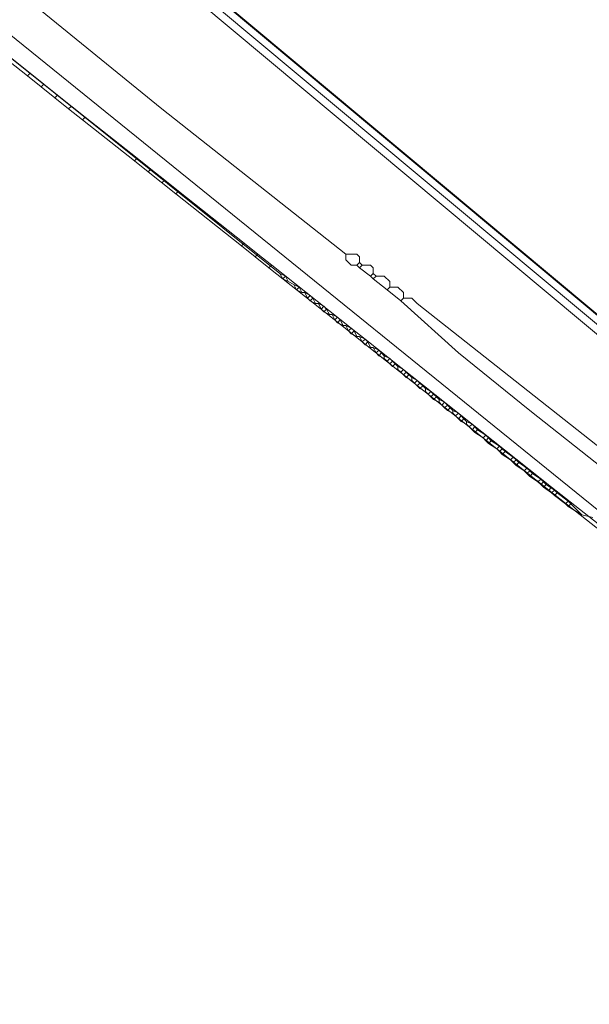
# Model space of a CAD drawing. Header units: metres. Extents: x 92810 to 93633, y 464687 to 465459.
# Tile 189 of 256: x 93221 to 93235, y 465106 to 465132. Entities that reach past the tile are written whole.
import ezdxf

# ---------------------------------------------------------------- set-up
doc = ezdxf.new("R2010")
doc.units = ezdxf.units.M
for name, color, linetype, lineweight, transparency in [('B-OI-KL-DATA_KPN-G', 90, 'SI_B_DATA_KPN', 18, 0.4), ('B-OI-KL-DATA_LIANDER-G', 90, 'SI_B_DATA_LIANDER', 18, 0.4), ('B-OI-KL-ET_HS_LIANDER-G', 10, 'SI_B_ET_HS_LIANDON', 18, 0.4), ('B-OI-KL-ET_LS_LIANDER-G', 190, 'SI_B_ET_LS_LIANDER', 18, 0.4), ('B-OI-KL-ET_MS_LIANDER-G', 130, 'SI_B_ET_MS_LIANDER', 18, 0.4), ('B-OI-KL-GAS_LD_LIANDER-G', 30, 'SI_B_GAS_LD_LIANDER', 18, 0.4)]:
    doc.layers.add(name, color=color, linetype=linetype, lineweight=lineweight, transparency=transparency)
doc.styles.get("Standard").update_dxf_attribs({"font": 'isocp.shx'})
doc.linetypes.add('SI_B_DATA_KPN', pattern='A,5,-2,["KPN",Standard,S=1.5,R=0,X=-0.51,Y=-0.75],-8', length=15)
doc.linetypes.add('SI_B_DATA_LIANDER', pattern='A,5,-2,["LI-DATA",Standard,S=1.5,R=0,X=-0.51,Y=-0.75],-11', length=18)
doc.linetypes.add('SI_B_ET_HS_LIANDON', pattern='A,5,-2,["LI-HS",Standard,S=1.5,R=0,X=-0.51,Y=-0.75],-10', length=17)
doc.linetypes.add('SI_B_ET_LS_LIANDER', pattern='A,5,-2,["LI-LS",Standard,S=1.5,R=0,X=-0.51,Y=-0.75],-10', length=17)
doc.linetypes.add('SI_B_ET_MS_LIANDER', pattern='A,5,-2,["LI-MS",Standard,S=1.5,R=0,X=-0.51,Y=-0.75],-10', length=17)
doc.linetypes.add('SI_B_GAS_LD_LIANDER', pattern='A,5,-2,["LI-G-LD",Standard,S=1.5,R=0,X=-0.51,Y=-0.75],-11', length=18)

msp = doc.modelspace()

# ---------------------------------------------------------------- linework, layer by layer
at = {"layer": 'B-OI-KL-DATA_KPN-G', "flags": 128}
for points in [[(93196.964, 465150.821), (93200.321, 465148.25), (93201.036, 465147.821), (93201.964, 465147.036), (93207.036, 465143.179), (93208.321, 465142.107), (93214.893, 465136.75), (93217.107, 465135.107), (93218.179, 465134.179), (93224.321, 465129.179), (93229.107, 465125.393)], [(93229.107, 465125.393), (93229.393, 465125.393), (93229.464, 465125.321), (93229.464, 465125.179)], [(93229.107, 465125.393), (93229.107, 465125.25), (93229.25, 465125.107), (93229.393, 465125.107)], [(93229.464, 465125.179), (93229.393, 465125.107)], [(93229.393, 465125.107), (93229.464, 465125.036)], [(93229.464, 465125.179), (93229.536, 465125.107)], [(93229.536, 465125.107), (93229.464, 465125.036)], [(93229.464, 465125.036), (93229.75, 465124.821)], [(93229.536, 465125.107), (93229.75, 465125.107), (93229.821, 465125.036), (93229.821, 465124.893)], [(93229.821, 465124.893), (93229.75, 465124.821)], [(93229.75, 465124.821), (93229.821, 465124.75)], [(93229.821, 465124.893), (93229.893, 465124.821)], [(93229.893, 465124.821), (93229.821, 465124.75)], [(93229.893, 465124.821), (93230.107, 465124.821), (93230.25, 465124.679), (93230.25, 465124.536)], [(93229.821, 465124.75), (93230.179, 465124.464)], [(93230.25, 465124.536), (93230.179, 465124.464)], [(93230.25, 465124.536), (93230.464, 465124.536), (93230.607, 465124.393), (93230.607, 465124.25)], [(93230.179, 465124.464), (93230.536, 465124.179)], [(93230.607, 465124.25), (93230.536, 465124.179)], [(93230.607, 465124.25), (93230.821, 465124.25), (93230.964, 465124.107), (93239.107, 465117.679), (93239.321, 465117.321)], [(93230.536, 465124.179), (93232.036, 465122.821), (93233.893, 465121.321), (93239.036, 465117.25)]]:
    msp.add_lwpolyline(points, dxfattribs=at)
at = {"layer": 'B-OI-KL-DATA_LIANDER-G', "flags": 128}
msp.add_lwpolyline([(93416.464, 465004.107), (93411.75, 465007.964), (93411.107, 465008.393), (93408.536, 465009.679), (93407.464, 465010.536), (93407.036, 465010.536), (93367.107, 465041.036), (93367.036, 465041.464), (93359.464, 465047.179), (93357.964, 465047.179), (93357.464, 465046.393), (93356.679, 465046.107), (93355.464, 465044.536), (93354.893, 465044.036), (93354.893, 465043.964), (93354.964, 465043.679), (93354.179, 465041.821), (93348.679, 465033.679), (93347.607, 465033.107), (93346.536, 465031.536), (93346.393, 465030.393), (93345.607, 465029.607), (93345.607, 465029.393), (93344.964, 465028.964), (93344.464, 465028.964), (93340.107, 465031.179), (93283.25, 465074.179), (93272.75, 465081.679), (93271.321, 465083.107), (93270.821, 465083.321), (93265.679, 465091.679), (93265.679, 465092.393), (93265.036, 465094.036), (93264.679, 465094.107), (93255.964, 465099.036), (93255.821, 465099.536), (93255.464, 465099.75), (93255.393, 465100.25), (93256.393, 465104.893), (93256.25, 465105.821), (93253.821, 465107.393), (93250.25, 465111.607), (93208.607, 465146.393), (93196.536, 465156.25), (93193.321, 465160.75), (93192.679, 465161.179), (93188.964, 465168.821)], dxfattribs=at)
at = {"layer": 'B-OI-KL-ET_HS_LIANDER-G', "flags": 128}
for points in [[(93192.893, 465161.179), (93193.679, 465159.679), (93194.393, 465158.607), (93195.393, 465157.321), (93196.25, 465156.464), (93208.536, 465146.464), (93214.964, 465141.107), (93250.107, 465111.75), (93250.893, 465110.964), (93253.536, 465107.679), (93253.821, 465107.464), (93256.107, 465105.893), (93256.25, 465105.679), (93256.393, 465105.393), (93256.393, 465105.036), (93255.321, 465099.964), (93256.036, 465099.25)], [(93192.607, 465161.036), (93192.964, 465160.179), (93193.893, 465158.607), (93194.607, 465157.607), (93195.464, 465156.679), (93196.393, 465155.75), (93197.893, 465154.536), (93208.25, 465146.179), (93213.393, 465141.893), (93249.821, 465111.464), (93250.607, 465110.679), (93253.25, 465107.393), (93253.679, 465107.036), (93255.821, 465105.607), (93255.964, 465105.393), (93254.964, 465100.464), (93255.036, 465099.607), (93255.821, 465098.964)], [(93192.75, 465161.036), (93193.464, 465159.607), (93193.75, 465159.179), (93195.107, 465157.321), (93196.536, 465155.893), (93197.679, 465154.964), (93208.393, 465146.321), (93213.107, 465142.393), (93249.964, 465111.607), (93250.75, 465110.821), (93253.393, 465107.536), (93253.821, 465107.179), (93255.964, 465105.75), (93256.107, 465105.536), (93256.179, 465105.107), (93256.107, 465104.75), (93255.179, 465100.464), (93255.25, 465099.679), (93255.893, 465099.107)]]:
    msp.add_lwpolyline(points, dxfattribs=at)
at = {"layer": 'B-OI-KL-ET_LS_LIANDER-G'}
for p, q in [((93210.536, 465138.393), (93227.393, 465124.893)), ((93227.393, 465124.893), (93227.536, 465124.821)), ((93227.393, 465124.893), (93227.464, 465124.75)), ((93227.536, 465124.821), (93227.464, 465124.75)), ((93227.536, 465124.821), (93227.607, 465124.679)), ((93227.464, 465124.75), (93227.893, 465124.536)), ((93227.75, 465124.607), (93227.821, 465124.464)), ((93227.893, 465124.536), (93227.821, 465124.464)), ((93227.893, 465124.536), (93227.964, 465124.393)), ((93227.821, 465124.464), (93227.964, 465124.393)), ((93227.964, 465124.393), (93228.036, 465124.393)), ((93228.036, 465124.393), (93228.179, 465124.321)), ((93228.036, 465124.393), (93228.107, 465124.25)), ((93228.179, 465124.321), (93228.107, 465124.25)), ((93228.107, 465124.25), (93228.179, 465124.179)), ((93228.179, 465124.321), (93228.25, 465124.25)), ((93228.25, 465124.25), (93228.179, 465124.179)), ((93228.25, 465124.25), (93228.321, 465124.107)), ((93228.179, 465124.179), (93228.321, 465124.107)), ((93228.321, 465124.107), (93228.393, 465124.107)), ((93228.393, 465124.107), (93228.536, 465124.036)), ((93228.393, 465124.107), (93228.464, 465123.964)), ((93228.536, 465124.036), (93228.464, 465123.964)), ((93228.536, 465124.036), (93228.607, 465123.964)), ((93228.464, 465123.964), (93228.536, 465123.893)), ((93228.607, 465123.964), (93228.536, 465123.893)), ((93228.536, 465123.893), (93228.679, 465123.821)), ((93228.607, 465123.964), (93228.679, 465123.821)), ((93228.679, 465123.821), (93228.75, 465123.821)), ((93228.75, 465123.821), (93228.893, 465123.75)), ((93228.75, 465123.821), (93228.821, 465123.679)), ((93228.893, 465123.75), (93228.821, 465123.679)), ((93228.893, 465123.75), (93228.964, 465123.679)), ((93228.821, 465123.679), (93228.893, 465123.607)), ((93228.964, 465123.679), (93228.893, 465123.607)), ((93228.893, 465123.607), (93229.036, 465123.536)), ((93228.964, 465123.679), (93229.036, 465123.536)), ((93229.036, 465123.536), (93229.107, 465123.536)), ((93229.107, 465123.536), (93229.25, 465123.464)), ((93229.107, 465123.536), (93229.179, 465123.393)), ((93229.25, 465123.464), (93229.179, 465123.393)), ((93229.179, 465123.393), (93229.25, 465123.321)), ((93229.25, 465123.464), (93229.321, 465123.393)), ((93229.321, 465123.393), (93229.25, 465123.321)), ((93229.25, 465123.321), (93229.393, 465123.25)), ((93229.321, 465123.393), (93229.393, 465123.25)), ((93229.393, 465123.25), (93229.464, 465123.25)), ((93229.464, 465123.25), (93229.607, 465123.179)), ((93229.464, 465123.25), (93229.536, 465123.107)), ((93229.607, 465123.179), (93229.536, 465123.107)), ((93229.536, 465123.107), (93229.607, 465123.036)), ((93229.607, 465123.179), (93229.679, 465123.107)), ((93229.679, 465123.107), (93229.607, 465123.036)), ((93229.607, 465123.036), (93229.75, 465122.964)), ((93229.679, 465123.107), (93229.75, 465122.964)), ((93229.75, 465122.964), (93229.821, 465122.964)), ((93229.821, 465122.964), (93229.964, 465122.893)), ((93229.821, 465122.964), (93229.893, 465122.821)), ((93229.964, 465122.893), (93229.893, 465122.821)), ((93229.893, 465122.821), (93229.964, 465122.75)), ((93229.964, 465122.893), (93230.036, 465122.821)), ((93230.036, 465122.821), (93229.964, 465122.75)), ((93229.964, 465122.75), (93230.107, 465122.679)), ((93230.036, 465122.821), (93230.107, 465122.75)), ((93230.107, 465122.75), (93230.25, 465122.679)), ((93230.107, 465122.75), (93230.107, 465122.679)), ((93230.107, 465122.679), (93230.179, 465122.607)), ((93230.25, 465122.679), (93230.179, 465122.607)), ((93230.179, 465122.607), (93230.25, 465122.536)), ((93230.25, 465122.679), (93230.321, 465122.607)), ((93230.321, 465122.607), (93230.25, 465122.536)), ((93230.25, 465122.536), (93230.321, 465122.464)), ((93230.321, 465122.607), (93230.393, 465122.536)), ((93230.393, 465122.536), (93230.321, 465122.464)), ((93230.321, 465122.464), (93230.464, 465122.393)), ((93230.393, 465122.536), (93230.464, 465122.464)), ((93230.464, 465122.464), (93230.607, 465122.393)), ((93230.464, 465122.464), (93230.464, 465122.393)), ((93230.464, 465122.393), (93230.536, 465122.321)), ((93230.607, 465122.393), (93230.536, 465122.321)), ((93230.536, 465122.321), (93230.607, 465122.25)), ((93230.607, 465122.393), (93230.679, 465122.321)), ((93230.679, 465122.321), (93230.607, 465122.25)), ((93230.607, 465122.25), (93230.679, 465122.179)), ((93230.679, 465122.321), (93230.821, 465122.179)), ((93230.75, 465122.25), (93230.679, 465122.179)), ((93230.679, 465122.179), (93230.821, 465122.107)), ((93230.821, 465122.179), (93230.964, 465122.107)), ((93230.821, 465122.179), (93230.821, 465122.107)), ((93230.821, 465122.107), (93230.893, 465122.036)), ((93230.964, 465122.107), (93230.893, 465122.036)), ((93230.893, 465122.036), (93230.964, 465121.964)), ((93230.964, 465122.107), (93231.036, 465122.036)), ((93231.036, 465122.036), (93230.964, 465121.964)), ((93230.964, 465121.964), (93231.036, 465121.893)), ((93231.036, 465122.036), (93231.107, 465121.964)), ((93231.107, 465121.964), (93231.036, 465121.893)), ((93231.107, 465121.964), (93231.179, 465121.893)), ((93231.036, 465121.893), (93231.179, 465121.821)), ((93231.179, 465121.893), (93231.321, 465121.821)), ((93231.179, 465121.893), (93231.179, 465121.821)), ((93231.179, 465121.821), (93231.321, 465121.679)), ((93231.321, 465121.821), (93231.25, 465121.75)), ((93231.321, 465121.821), (93231.393, 465121.75)), ((93231.393, 465121.75), (93231.321, 465121.679)), ((93231.393, 465121.75), (93231.464, 465121.679)), ((93231.321, 465121.679), (93231.393, 465121.607)), ((93231.464, 465121.679), (93231.393, 465121.607)), ((93231.393, 465121.607), (93231.536, 465121.536)), ((93231.464, 465121.679), (93231.536, 465121.607)), ((93231.536, 465121.607), (93231.679, 465121.536)), ((93231.536, 465121.607), (93231.536, 465121.536)), ((93231.536, 465121.536), (93231.607, 465121.464)), ((93231.679, 465121.536), (93231.607, 465121.464)), ((93231.607, 465121.464), (93231.679, 465121.393)), ((93231.679, 465121.536), (93231.75, 465121.464)), ((93231.75, 465121.464), (93231.679, 465121.393)), ((93231.75, 465121.464), (93231.821, 465121.393)), ((93231.679, 465121.393), (93231.75, 465121.321)), ((93231.821, 465121.393), (93231.75, 465121.321)), ((93231.75, 465121.321), (93231.893, 465121.25)), ((93231.821, 465121.393), (93231.893, 465121.321)), ((93231.893, 465121.321), (93232.036, 465121.25)), ((93231.893, 465121.321), (93231.893, 465121.25)), ((93231.893, 465121.25), (93231.964, 465121.179)), ((93232.036, 465121.25), (93231.964, 465121.179)), ((93231.964, 465121.179), (93232.036, 465121.107)), ((93232.036, 465121.25), (93232.107, 465121.179)), ((93232.107, 465121.179), (93232.036, 465121.107)), ((93232.107, 465121.179), (93232.179, 465121.107)), ((93232.036, 465121.107), (93232.107, 465121.036)), ((93232.179, 465121.107), (93232.107, 465121.036)), ((93232.107, 465121.036), (93232.25, 465120.964)), ((93232.179, 465121.107), (93232.25, 465121.036)), ((93232.25, 465121.036), (93232.393, 465120.964)), ((93232.25, 465121.036), (93232.25, 465120.964)), ((93232.25, 465120.964), (93232.321, 465120.893)), ((93232.393, 465120.964), (93232.321, 465120.893)), ((93232.393, 465120.964), (93232.464, 465120.893)), ((93232.321, 465120.893), (93232.393, 465120.821)), ((93232.464, 465120.893), (93232.393, 465120.821)), ((93232.393, 465120.821), (93232.464, 465120.75)), ((93232.464, 465120.893), (93232.536, 465120.821)), ((93232.536, 465120.821), (93232.464, 465120.75)), ((93232.464, 465120.75), (93232.679, 465120.607)), ((93232.536, 465120.821), (93232.75, 465120.679)), ((93232.75, 465120.679), (93232.679, 465120.607)), ((93232.75, 465120.679), (93232.821, 465120.607)), ((93232.679, 465120.607), (93232.75, 465120.536)), ((93232.821, 465120.607), (93232.75, 465120.536)), ((93232.75, 465120.536), (93232.821, 465120.464)), ((93232.821, 465120.607), (93232.893, 465120.536)), ((93232.893, 465120.536), (93232.821, 465120.464)), ((93232.821, 465120.464), (93233.036, 465120.321)), ((93232.893, 465120.536), (93233.107, 465120.393)), ((93233.107, 465120.393), (93233.036, 465120.321)), ((93233.036, 465120.321), (93233.107, 465120.25)), ((93233.107, 465120.393), (93233.179, 465120.321)), ((93233.179, 465120.321), (93233.107, 465120.25)), ((93233.107, 465120.25), (93233.179, 465120.179)), ((93233.179, 465120.321), (93233.25, 465120.25)), ((93233.25, 465120.25), (93233.179, 465120.179)), ((93233.179, 465120.179), (93233.393, 465120.036)), ((93233.25, 465120.25), (93233.464, 465120.107)), ((93233.464, 465120.107), (93233.393, 465120.036)), ((93233.393, 465120.036), (93233.464, 465119.964)), ((93233.464, 465120.107), (93233.536, 465120.036)), ((93233.536, 465120.036), (93233.464, 465119.964)), ((93233.464, 465119.964), (93233.536, 465119.893)), ((93233.536, 465120.036), (93233.607, 465119.964)), ((93233.607, 465119.964), (93233.536, 465119.893)), ((93233.536, 465119.893), (93233.75, 465119.75)), ((93233.607, 465119.964), (93233.821, 465119.821)), ((93233.821, 465119.821), (93233.75, 465119.75)), ((93233.75, 465119.75), (93233.821, 465119.679)), ((93233.821, 465119.821), (93233.893, 465119.75)), ((93233.893, 465119.75), (93233.821, 465119.679)), ((93233.821, 465119.679), (93233.893, 465119.607)), ((93233.893, 465119.75), (93233.964, 465119.679)), ((93233.964, 465119.679), (93233.893, 465119.607)), ((93233.964, 465119.679), (93234.179, 465119.536)), ((93233.893, 465119.607), (93234.107, 465119.464)), ((93234.179, 465119.536), (93234.107, 465119.464)), ((93234.107, 465119.464), (93234.179, 465119.393)), ((93234.179, 465119.536), (93234.25, 465119.464)), ((93234.25, 465119.464), (93234.179, 465119.393)), ((93234.179, 465119.393), (93234.25, 465119.321)), ((93234.25, 465119.464), (93234.321, 465119.393)), ((93234.321, 465119.393), (93234.25, 465119.321)), ((93234.321, 465119.393), (93234.536, 465119.25)), ((93234.25, 465119.321), (93234.464, 465119.179)), ((93234.536, 465119.25), (93234.464, 465119.179)), ((93234.464, 465119.179), (93234.536, 465119.107)), ((93234.536, 465119.25), (93234.607, 465119.179)), ((93234.607, 465119.179), (93234.536, 465119.107)), ((93234.607, 465119.179), (93234.893, 465118.964)), ((93234.536, 465119.107), (93234.821, 465118.893)), ((93234.893, 465118.964), (93234.821, 465118.893)), ((93234.821, 465118.893), (93234.893, 465118.821)), ((93234.893, 465118.964), (93234.964, 465118.893)), ((93234.964, 465118.893), (93234.893, 465118.821)), ((93234.964, 465118.893), (93235.25, 465118.607)), ((93234.893, 465118.821), (93235.25, 465118.607)), ((93235.25, 465118.607), (93235.536, 465118.536))]:
    msp.add_line(p, q, dxfattribs=at)
at = {"layer": 'B-OI-KL-ET_MS_LIANDER-G', "flags": 128}
for points in [[(93219.821, 465130.821), (93220.821, 465130.036)], [(93219.893, 465130.893), (93220.893, 465130.107)], [(93220.893, 465130.107), (93220.821, 465130.036)], [(93220.821, 465130.036), (93221.536, 465129.464)], [(93220.893, 465130.107), (93221.25, 465129.821)], [(93221.25, 465129.821), (93221.179, 465129.75)], [(93221.25, 465129.821), (93221.607, 465129.536)], [(93221.607, 465129.536), (93221.536, 465129.464)], [(93221.536, 465129.464), (93221.893, 465129.179)], [(93221.607, 465129.536), (93222.321, 465128.964)], [(93221.964, 465129.25), (93221.893, 465129.179)], [(93221.893, 465129.179), (93222.25, 465128.893)], [(93222.321, 465128.964), (93222.25, 465128.893)], [(93222.25, 465128.893), (93223.607, 465127.821)], [(93222.321, 465128.964), (93223.679, 465127.893)], [(93223.679, 465127.893), (93223.607, 465127.821)], [(93223.679, 465127.893), (93224.036, 465127.607)], [(93223.607, 465127.821), (93223.964, 465127.536)], [(93224.036, 465127.607), (93223.964, 465127.536)], [(93224.036, 465127.607), (93224.393, 465127.321)], [(93223.964, 465127.536), (93224.679, 465126.964)], [(93224.393, 465127.321), (93224.321, 465127.25)], [(93224.393, 465127.321), (93224.75, 465127.036)], [(93224.75, 465127.036), (93224.679, 465126.964)], [(93224.679, 465126.964), (93226.393, 465125.607)], [(93224.75, 465127.036), (93226.464, 465125.679)], [(93226.464, 465125.679), (93226.393, 465125.607)], [(93226.393, 465125.607), (93226.75, 465125.321)], [(93226.464, 465125.679), (93226.821, 465125.393)], [(93226.821, 465125.393), (93226.75, 465125.321)], [(93226.75, 465125.321), (93227.107, 465125.036)], [(93226.821, 465125.393), (93227.179, 465125.107)], [(93227.179, 465125.107), (93227.107, 465125.036)], [(93227.107, 465125.036), (93229.179, 465123.393)], [(93227.179, 465125.107), (93229.25, 465123.464)], [(93229.25, 465123.464), (93229.179, 465123.393)], [(93229.179, 465123.393), (93229.536, 465123.107)], [(93229.25, 465123.464), (93229.607, 465123.179)], [(93229.607, 465123.179), (93229.536, 465123.107)], [(93229.536, 465123.107), (93234.393, 465119.25)], [(93229.607, 465123.179), (93234.464, 465119.321)], [(93232.036, 465121.25), (93231.964, 465121.179)], [(93234.464, 465119.321), (93234.393, 465119.25)], [(93234.393, 465119.25), (93238.107, 465116.321)], [(93234.464, 465119.321), (93238.107, 465116.464), (93238.107, 465116.321)]]:
    msp.add_lwpolyline(points, dxfattribs=at)
at = {"layer": 'B-OI-KL-GAS_LD_LIANDER-G', "flags": 128}
msp.add_lwpolyline([(93194.607, 465151.893), (93195.036, 465151.679), (93196.821, 465150.179), (93249.679, 465107.393)], dxfattribs=at)

doc.saveas('drawing.dxf')
